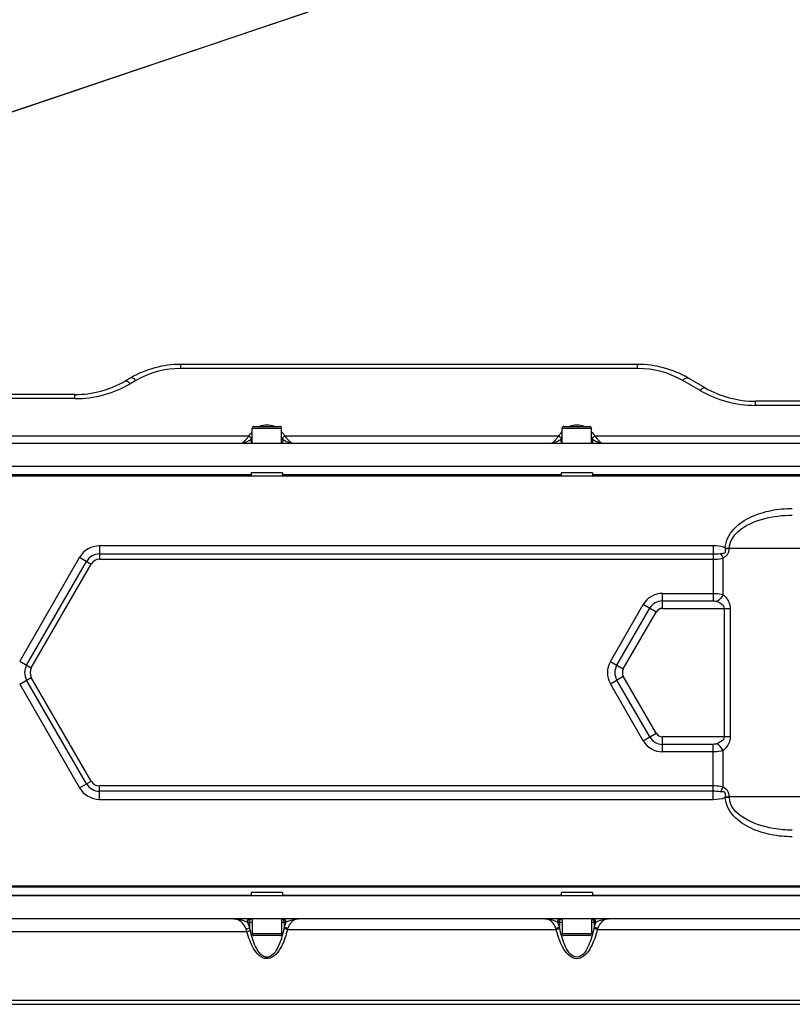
# Model space of a CAD drawing. Header units: millimetres. Extents: x 0 to 5945, y 0 to 4205.
# Tile 46 of 76: x 3588 to 3818, y 791 to 1084. Entities that reach past the tile are written whole.
import ezdxf

# ---------------------------------------------------------------- set-up
doc = ezdxf.new("R2010")
doc.units = ezdxf.units.MM
doc.header["$LTSCALE"] = 326.975
doc.layers.get('0').update_dxf_attribs({"linetype": 'CONTINUOUS'})
for name, color, linetype in [('204101000019_DXF_DIMENSION', 7, 'CONTINUOUS'), ('304102000041DXF_CONTINUOUS_LINE', 7, 'CONTINUOUS'), ('304102000042DXF_CONTINUOUS_LINE', 7, 'CONTINUOUS'), ('304102000044DXF_CONTINUOUS_LINE', 7, 'CONTINUOUS'), ('304106000033DXF_CONTINUOUS_LINE', 7, 'CONTINUOUS'), ('501023000065DXF_CONTINUOUS_LINE', 7, 'CONTINUOUS')]:
    doc.layers.add(name, color=color, linetype=linetype)
doc.styles.get("Standard").update_dxf_attribs({"font": 'txt', "width": 0.7})
doc.dimstyles.new('DIMSTYLE_7', dxfattribs={"dimtxt": 17.5, "dimasz": 15, "dimexe": 1.5, "dimexo": 0, "dimtad": 1, "dimdec": 0, "dimdsep": 46, "dimtxsty": 'Standard', "dimblk": '_FILLED', "dimblk1": '_FILLED', "dimblk2": '_FILLED', "dimcen": 0.09, "dimclrt": 5, "dimazin": 2, "dimtfac": 1, "dimtdec": 0, "dimtofl": 0, "dimtmove": 0, "dimatfit": 3, "dimldrblk": '_FILLED', "dimfxl": 1, "dimtolj": 1, "dimarcsym": 0})

# ---------------------------------------------------------------- blocks, each defined once
blk = doc.blocks.new('_FILLED')
at = {"color": 0, "linetype": 'ByBlock'}
blk.add_solid([(0, 0), (-1, 0.117), (-1, -0.117)], dxfattribs=at)
blk = doc.blocks.new('*D24')
at = {"layer": '204101000019_DXF_DIMENSION', "color": 2, "linetype": 'Continuous', "transparency": 16777216}
for p, q in [((3090.57, 889.52), (4581.62, 1393.82)), ((4455.29, 1351.1), (3090.57, 889.52)), ((4455.29, 1351.1), (4455.29, 1351.1))]:
    blk.add_line(p, q, dxfattribs=at)
at = {"layer": '204101000019_DXF_DIMENSION', "color": 2, "linetype": 'Continuous', "transparency": 16777216, "xscale": 15, "yscale": 15, "zscale": 15, "rotation": 198.6864967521}
blk.add_blockref('_FILLED', (4455.29, 1351.1), dxfattribs=at)

msp = doc.modelspace()

# ---------------------------------------------------------------- linework, layer by layer
at = {"layer": '304102000041DXF_CONTINUOUS_LINE', "color": 7, "linetype": 'Continuous'}
for p, q in [((3656.881, 948.52), (3573.762, 948.52)), ((3749.381, 948.52), (3666.262, 948.52)), ((3841.881, 948.52), (3758.762, 948.52)), ((3996.571, 825.52), (3514.571, 825.52))]:
    msp.add_line(p, q, dxfattribs=at)
at = {"layer": '304102000041DXF_CONTINUOUS_LINE', "color": 9, "linetype": 'Continuous'}
for p, q in [((3794.738, 927.349), (3611.588, 927.349)), ((3611.588, 927.349), (3611.588, 923.349)), ((3794.738, 927.349), (3794.738, 910.928)), ((3798.407, 926.727), (3799.608, 926.692)), ((3798.432, 926.588), (3798.407, 926.727)), ((3799.6, 926.52), (3799.608, 926.692)), ((3850.071, 926.52), (3799.6, 926.52)), ((3605.674, 923.934), (3587.777, 892.934)), ((3605.674, 923.934), (3609.139, 921.934)), ((3611.588, 924.949), (3794.738, 924.949)), ((3611.588, 923.349), (3794.738, 923.349)), ((3797.739, 912.771), (3797.738, 923.719)), ((3589.855, 891.734), (3607.753, 922.734)), ((3591.241, 890.934), (3609.139, 921.934)), ((3779.66, 913.164), (3794.738, 913.164)), ((3779.66, 908.692), (3779.66, 913.164)), ((3764.091, 892.842), (3773.906, 909.842)), ((3766.028, 891.724), (3775.843, 908.724)), ((3777.779, 907.606), (3773.906, 909.842)), ((3779.66, 910.928), (3794.738, 910.928)), ((3779.66, 908.692), (3799.871, 908.692)), ((3798.071, 908.692), (3798.071, 870.349)), ((3799.871, 908.692), (3799.871, 870.349)), ((3767.964, 890.606), (3777.779, 907.606)), ((3587.777, 892.934), (3591.241, 890.934)), ((3764.091, 892.842), (3767.964, 890.606)), ((3587.777, 886.106), (3591.241, 888.106)), ((3609.139, 857.106), (3591.241, 888.106)), ((3764.091, 886.198), (3767.964, 888.434)), ((3777.779, 871.434), (3767.964, 888.434)), ((3587.777, 886.106), (3605.674, 855.106)), ((3607.753, 856.306), (3589.855, 887.306)), ((3773.906, 869.198), (3764.091, 886.198)), ((3775.843, 870.316), (3766.028, 887.316)), ((3773.906, 869.198), (3777.779, 871.434)), ((3799.871, 870.349), (3779.66, 870.349)), ((3779.66, 865.876), (3779.66, 870.349)), ((3794.738, 868.112), (3779.66, 868.112)), ((3794.738, 851.692), (3794.738, 868.112)), ((3794.738, 865.876), (3779.66, 865.876)), ((3797.738, 855.321), (3797.739, 866.27)), ((3605.674, 855.106), (3609.139, 857.106)), ((3794.738, 855.692), (3611.588, 855.692)), ((3611.588, 851.692), (3611.588, 855.692)), ((3794.738, 854.092), (3611.588, 854.092)), ((3798.407, 852.313), (3798.432, 852.452)), ((3798.407, 852.313), (3799.608, 852.348)), ((3799.6, 852.52), (3850.071, 852.52)), ((3799.608, 852.348), (3799.6, 852.52)), ((3611.588, 851.692), (3794.738, 851.692))]:
    msp.add_line(p, q, dxfattribs=at)
for centre, radius, start, end in [((3611.588, 920.52), 6.828, 90, 150), ((3611.588, 920.52), 4.428, 90, 150), ((3611.588, 920.52), 2.828, 90, 150), ((3779.66, 906.52), 6.644, 90, 150), ((3779.66, 906.52), 4.408, 90, 150), ((3779.66, 906.52), 2.172, 90, 150), ((3593.69, 889.52), 4.428, 150, 210), ((3593.69, 889.52), 2.828, 150, 210), ((3769.845, 889.52), 6.644, 150, 210), ((3769.845, 889.52), 4.408, 150, 210), ((3769.845, 889.52), 2.172, 150, 210), ((3779.66, 872.52), 4.408, 210, 270), ((3779.66, 872.52), 2.172, 210, 270), ((3779.66, 872.52), 6.644, 210, 270), ((3611.588, 858.52), 4.428, 210, 270), ((3611.588, 858.52), 2.828, 210, 270), ((3611.588, 858.52), 6.828, 210, 270)]:
    msp.add_arc(centre, radius, start, end, dxfattribs=at)
for points, knots in [([(3798.407, 926.727), (3798.464, 928.793), (3800.615, 932.859), (3806.008, 936.238), (3812.077, 938.131), (3816.299, 938.52), (3818.405, 938.52)], [0, 0, 0, 0, 0.2468332, 0.4973185, 0.7485573, 1, 1, 1, 1]), ([(3799.608, 926.692), (3799.638, 927.644), (3800.253, 929.548), (3803.455, 933.156), (3809.858, 935.85), (3815.545, 936.52), (3818.404, 936.52)], [0, 0, 0, 0, 0.1251015, 0.2506175, 0.6244265, 1, 1, 1, 1]), ([(3796.86, 925.069), (3797.088, 925.1), (3797.518, 925.162), (3798.591, 925.087), (3798.516, 926.137), (3798.432, 926.588)], [0, 0, 0, 0, 0.2512418, 0.4992827, 1, 1, 1, 1]), ([(3797.738, 923.719), (3798.221, 923.99), (3799.283, 924.641), (3799.571, 925.899), (3799.6, 926.52)], [0, 0, 0, 0, 0.4710819, 1, 1, 1, 1]), ([(3794.738, 923.349), (3795.008, 923.349), (3796.014, 923.377), (3797.037, 923.482), (3797.738, 923.719)], [0, 0, 0, 0, 0.2669952, 1, 1, 1, 1]), ([(3794.738, 913.164), (3795.008, 913.164), (3796.016, 913.133), (3797.034, 913), (3797.739, 912.771)], [0, 0, 0, 0, 0.2667726, 1, 1, 1, 1]), ([(3797.739, 912.771), (3798.027, 912.537), (3799.165, 911.476), (3799.874, 909.88), (3799.871, 908.692)], [0, 0, 0, 0, 0.2382086, 1, 1, 1, 1]), ([(3795.938, 910.731), (3796.643, 910.446), (3797.656, 909.966), (3798.072, 908.955), (3798.071, 908.692)], [0, 0, 0, 0, 0.7427641, 1, 1, 1, 1]), ([(3798.071, 870.349), (3798.072, 870.085), (3797.656, 869.074), (3796.643, 868.594), (3795.938, 868.309)], [0, 0, 0, 0, 0.2572374, 1, 1, 1, 1]), ([(3799.871, 870.349), (3799.872, 869.929), (3799.651, 868.357), (3798.631, 866.992), (3797.739, 866.27)], [0, 0, 0, 0, 0.2676901, 1, 1, 1, 1]), ([(3797.739, 866.269), (3797.519, 866.198), (3796.537, 865.95), (3795.518, 865.876), (3794.738, 865.876)], [0, 0, 0, 0, 0.2281665, 1, 1, 1, 1]), ([(3797.738, 855.321), (3797.52, 855.395), (3796.536, 855.635), (3795.518, 855.692), (3794.738, 855.692)], [0, 0, 0, 0, 0.2280927, 1, 1, 1, 1]), ([(3799.6, 852.52), (3799.571, 853.141), (3799.282, 854.398), (3798.221, 855.05), (3797.738, 855.321)], [0, 0, 0, 0, 0.5287686, 1, 1, 1, 1]), ([(3798.432, 852.452), (3798.516, 852.901), (3798.578, 853.93), (3797.518, 853.888), (3797.089, 853.94), (3796.86, 853.971)], [0, 0, 0, 0, 0.5006189, 0.746215, 1, 1, 1, 1]), ([(3818.405, 840.52), (3816.299, 840.52), (3812.077, 840.909), (3806.008, 842.802), (3800.615, 846.181), (3798.464, 850.248), (3798.407, 852.314)], [0, 0, 0, 0, 0.2514413, 0.5026785, 0.7531612, 1, 1, 1, 1]), ([(3818.404, 842.52), (3816.495, 842.52), (3809.66, 842.944), (3799.777, 846.988), (3799.608, 852.348)], [0, 0, 0, 0, 0.2625451, 1, 1, 1, 1])]:
    msp.add_open_spline(points, degree=3, knots=knots, dxfattribs=at)
for points in [[(3798.407, 926.727), (3797.29, 927.265), (3795.979, 927.349), (3794.738, 927.349)], [(3798.432, 926.588), (3798.822, 926.57), (3799.211, 926.548), (3799.6, 926.52)], [(3794.738, 924.949), (3795.446, 924.948), (3796.158, 924.971), (3796.86, 925.069)], [(3796.86, 925.069), (3797.254, 924.705), (3797.557, 924.224), (3797.738, 923.719)], [(3797.738, 912.771), (3797.321, 911.966), (3796.693, 911.233), (3795.938, 910.731)], [(3794.738, 910.928), (3795.143, 910.928), (3795.562, 910.883), (3795.938, 910.731)], [(3795.938, 868.309), (3795.562, 868.157), (3795.143, 868.112), (3794.738, 868.112)], [(3797.738, 866.269), (3797.321, 867.075), (3796.693, 867.807), (3795.938, 868.309)], [(3796.86, 853.971), (3797.254, 854.336), (3797.556, 854.816), (3797.738, 855.321)], [(3796.86, 853.971), (3796.158, 854.069), (3795.446, 854.092), (3794.738, 854.092)], [(3794.738, 851.692), (3795.979, 851.692), (3797.29, 851.775), (3798.407, 852.314)], [(3798.432, 852.452), (3798.822, 852.47), (3799.211, 852.492), (3799.6, 852.52)]]:
    msp.add_open_spline(points, degree=3, dxfattribs=at)
at = {"layer": '304102000042DXF_CONTINUOUS_LINE', "color": 7, "linetype": 'Continuous'}
for p, q in [((3656.881, 823.02), (3573.762, 823.02)), ((3749.381, 823.02), (3666.262, 823.02)), ((3841.881, 823.02), (3758.762, 823.02)), ((3993.57, 816.02), (3514.573, 816.02)), ((3531.868, 790.52), (3976.275, 790.52))]:
    msp.add_line(p, q, dxfattribs=at)
at = {"layer": '304102000042DXF_CONTINUOUS_LINE', "color": 9, "linetype": 'Continuous'}
for p, q in [((3655.744, 815.02), (3657.211, 815.02)), ((3656.375, 815.02), (3656.375, 813.553)), ((3665.931, 815.02), (3666.768, 815.02)), ((3666.768, 815.02), (3667.261, 815.02)), ((3666.768, 815.02), (3666.768, 813.697)), ((3748.381, 815.02), (3748.875, 815.02)), ((3748.875, 815.02), (3749.711, 815.02)), ((3748.875, 815.02), (3748.875, 813.697)), ((3758.431, 815.02), (3759.268, 815.02)), ((3759.268, 815.02), (3759.761, 815.02)), ((3759.268, 815.02), (3759.268, 813.697)), ((3575.04, 812.214), (3655.603, 812.214)), ((3667.7, 812.848), (3747.942, 812.848)), ((3760.2, 812.848), (3840.442, 812.848)), ((3569.072, 791.789), (3939.071, 791.789))]:
    msp.add_line(p, q, dxfattribs=at)
for centre, radius, start, end in [((3681.782, 810.234), 15.409, 167.01403, 168.57187), ((3676.336, 810.251), 9.017, 161.05403, 163.25832), ((3739.301, 810.249), 9.024, 16.74242, 18.94523), ((3733.939, 810.251), 15.328, 11.42404, 12.99006), ((3774.282, 810.234), 15.409, 167.01403, 168.57187), ((3768.836, 810.251), 9.017, 161.05403, 163.25832)]:
    msp.add_arc(centre, radius, start, end, dxfattribs=at)
for points, knots in [([(3651.714, 816.02), (3652.078, 816.021), (3653.466, 815.927), (3654.849, 815.527), (3655.744, 815.02)], [0, 0, 0, 0, 0.2613862, 1, 1, 1, 1]), ([(3655.336, 812.964), (3654.998, 813.832), (3654.096, 815.32), (3652.435, 816.02), (3651.714, 816.02)], [0, 0, 0, 0, 0.5636965, 1, 1, 1, 1]), ([(3655.744, 815.02), (3655.744, 815.271), (3655.898, 815.772), (3656.384, 816.02), (3656.61, 816.02)], [0, 0, 0, 0, 0.5253263, 1, 1, 1, 1]), ([(3667.261, 815.02), (3667.261, 815.271), (3667.107, 815.772), (3666.622, 816.02), (3666.395, 816.02)], [0, 0, 0, 0, 0.5253309, 1, 1, 1, 1]), ([(3667.261, 815.02), (3667.52, 815.173), (3668.705, 815.734), (3670.027, 816.02), (3671.036, 816.02)], [0, 0, 0, 0, 0.2296613, 1, 1, 1, 1]), ([(3671.036, 816.02), (3670.381, 816.02), (3668.868, 815.369), (3668.082, 813.983), (3667.807, 813.179)], [0, 0, 0, 0, 0.4350994, 1, 1, 1, 1]), ([(3744.607, 816.02), (3744.949, 816.02), (3746.255, 815.925), (3747.548, 815.514), (3748.381, 815.02)], [0, 0, 0, 0, 0.2606394, 1, 1, 1, 1]), ([(3747.836, 813.179), (3747.561, 813.983), (3746.775, 815.369), (3745.262, 816.02), (3744.607, 816.02)], [0, 0, 0, 0, 0.564896, 1, 1, 1, 1]), ([(3748.381, 815.02), (3748.381, 815.271), (3748.536, 815.772), (3749.021, 816.02), (3749.247, 816.02)], [0, 0, 0, 0, 0.5253274, 1, 1, 1, 1]), ([(3759.761, 815.02), (3759.761, 815.271), (3759.607, 815.772), (3759.122, 816.02), (3758.895, 816.02)], [0, 0, 0, 0, 0.5253309, 1, 1, 1, 1]), ([(3759.761, 815.02), (3760.02, 815.173), (3761.205, 815.734), (3762.527, 816.02), (3763.536, 816.02)], [0, 0, 0, 0, 0.2296613, 1, 1, 1, 1]), ([(3763.536, 816.02), (3762.881, 816.02), (3761.368, 815.369), (3760.582, 813.983), (3760.307, 813.179)], [0, 0, 0, 0, 0.4350994, 1, 1, 1, 1]), ([(3655.336, 812.964), (3655.444, 812.99), (3655.824, 813.113), (3656.199, 813.323), (3656.375, 813.552)], [0, 0, 0, 0, 0.2779185, 1, 1, 1, 1]), ([(3667.7, 812.848), (3667.278, 811.103), (3666.289, 807.85), (3663.327, 803.877), (3660.469, 804.235), (3658.892, 805.274), (3657.507, 807.149), (3656.375, 809.622), (3655.833, 811.346), (3655.603, 812.214)], [0, 0, 0, 0, 0.2480705, 0.4948862, 0.5603423, 0.6249656, 0.7511549, 0.8759255, 1, 1, 1, 1]), ([(3655.603, 812.214), (3655.702, 812.237), (3656.051, 812.335), (3656.398, 812.484), (3656.598, 812.653)], [0, 0, 0, 0, 0.2801627, 1, 1, 1, 1]), ([(3666.679, 813.287), (3666.342, 811.616), (3665.654, 809.094), (3664.147, 806.092), (3662.395, 804.382), (3660.547, 804.707), (3659.541, 805.587), (3658.772, 806.637), (3657.961, 808.155), (3657.212, 810.165), (3656.782, 811.82), (3656.598, 812.653)], [0, 0, 0, 0, 0.2482579, 0.3732536, 0.498187, 0.562191, 0.6257373, 0.6886885, 0.7512752, 0.8758074, 1, 1, 1, 1]), ([(3667.7, 812.848), (3667.597, 812.87), (3667.239, 812.965), (3666.879, 813.111), (3666.679, 813.287)], [0, 0, 0, 0, 0.2836283, 1, 1, 1, 1]), ([(3667.807, 813.179), (3667.7, 813.203), (3667.328, 813.311), (3666.955, 813.489), (3666.768, 813.697)], [0, 0, 0, 0, 0.2819455, 1, 1, 1, 1]), ([(3747.836, 813.179), (3747.943, 813.203), (3748.315, 813.311), (3748.688, 813.489), (3748.875, 813.697)], [0, 0, 0, 0, 0.281969, 1, 1, 1, 1]), ([(3747.942, 812.848), (3748.046, 812.87), (3748.404, 812.965), (3748.764, 813.111), (3748.964, 813.287)], [0, 0, 0, 0, 0.2836271, 1, 1, 1, 1]), ([(3760.2, 812.848), (3759.983, 811.949), (3759.472, 810.164), (3758.36, 807.584), (3756.848, 805.217), (3754.071, 803.596), (3751.295, 805.217), (3749.783, 807.584), (3748.671, 810.164), (3748.16, 811.949), (3747.942, 812.848)], [0, 0, 0, 0, 0.1235788, 0.2477748, 0.3732394, 0.5000023, 0.6267621, 0.7522261, 0.8764216, 1, 1, 1, 1]), ([(3759.179, 813.287), (3759.005, 812.425), (3758.602, 810.712), (3757.706, 808.196), (3756.566, 805.875), (3754.072, 803.931), (3751.576, 805.875), (3750.437, 808.196), (3749.54, 810.712), (3749.138, 812.425), (3748.964, 813.287)], [0, 0, 0, 0, 0.1246918, 0.249685, 0.3752828, 0.4999925, 0.6247186, 0.7503158, 0.8753085, 1, 1, 1, 1]), ([(3760.2, 812.848), (3760.097, 812.87), (3759.739, 812.965), (3759.379, 813.111), (3759.179, 813.287)], [0, 0, 0, 0, 0.2836283, 1, 1, 1, 1]), ([(3760.307, 813.179), (3760.2, 813.203), (3759.828, 813.311), (3759.455, 813.489), (3759.268, 813.697)], [0, 0, 0, 0, 0.2819455, 1, 1, 1, 1])]:
    msp.add_open_spline(points, degree=3, knots=knots, dxfattribs=at)
for points in [[(3656.375, 813.553), (3656.21, 814.06), (3656.003, 814.555), (3655.744, 815.02)], [(3656.375, 815.02), (3656.375, 815.376), (3656.589, 815.791), (3656.91, 815.944)], [(3666.768, 815.02), (3666.768, 815.376), (3666.554, 815.791), (3666.233, 815.944)], [(3667.261, 815.02), (3667.055, 814.597), (3666.893, 814.151), (3666.768, 813.697)], [(3748.875, 813.697), (3748.75, 814.151), (3748.588, 814.597), (3748.381, 815.02)], [(3748.875, 815.02), (3748.875, 815.376), (3749.089, 815.791), (3749.41, 815.944)], [(3759.268, 815.02), (3759.268, 815.376), (3759.054, 815.791), (3758.733, 815.944)], [(3759.761, 815.02), (3759.555, 814.597), (3759.393, 814.151), (3759.268, 813.697)], [(3655.603, 812.214), (3655.523, 812.467), (3655.432, 812.717), (3655.336, 812.964)], [(3656.598, 812.653), (3656.531, 812.955), (3656.456, 813.255), (3656.375, 813.554)]]:
    msp.add_open_spline(points, degree=3, dxfattribs=at)
at = {"layer": '304102000044DXF_CONTINUOUS_LINE', "color": 7, "linetype": 'Continuous'}
for p, q in [((3772.239, 981.52), (3635.904, 981.52)), ((3620.904, 977.501), (3619.239, 976.54)), ((3792.367, 974.54), (3787.239, 977.501)), ((3604.239, 972.52), (3534.233, 972.52)), ((3975.372, 970.52), (3807.368, 970.52)), ((3514.573, 958.02), (3993.57, 958.02)), ((3993.57, 951.02), (3514.573, 951.02))]:
    msp.add_line(p, q, dxfattribs=at)
at = {"layer": '304102000044DXF_CONTINUOUS_LINE', "color": 9, "linetype": 'Continuous'}
for p, q in [((3635.904, 980.29), (3635.904, 981.52)), ((3772.239, 980.29), (3635.904, 980.29)), ((3772.239, 980.29), (3772.239, 981.52)), ((3622.404, 976.673), (3620.739, 975.711)), ((3790.868, 973.711), (3785.739, 976.673)), ((3604.239, 971.29), (3569.073, 971.29)), ((3604.239, 971.29), (3604.239, 972.52)), ((3807.368, 969.29), (3807.368, 970.52)), ((3939.07, 969.29), (3807.368, 969.29)), ((3656.169, 960.07), (3574.474, 960.07)), ((3657.211, 958.933), (3656.715, 958.933)), ((3666.427, 958.933), (3665.931, 958.933)), ((3748.669, 960.07), (3666.974, 960.07)), ((3749.711, 958.933), (3749.216, 958.933)), ((3758.927, 958.933), (3758.431, 958.933)), ((3841.169, 960.07), (3759.474, 960.07))]:
    msp.add_line(p, q, dxfattribs=at)
at = {"layer": '304102000044DXF_CONTINUOUS_LINE', "color": 7, "linetype": 'Continuous'}
for centre, start, end in [((3635.904, 951.52), 90, 120), ((3772.239, 951.52), 60, 90), ((3604.239, 1002.52), 270, 300.00178), ((3807.368, 1000.52), 239.99822, 270)]:
    msp.add_arc(centre, 30, start, end, dxfattribs=at)
at = {"layer": '304102000044DXF_CONTINUOUS_LINE', "color": 9, "linetype": 'Continuous'}
for centre, radius, start, end in [((3635.904, 953.291), 27, 89.99974, 120.00026), ((3772.239, 953.29), 27.001, 60.00039, 89.99961), ((3604.238, 1004.291), 33.001, 270.00057, 299.99943), ((3807.368, 1002.29), 32.999, 239.99972, 270.00028), ((3645.219, 965.542), 13.261, 330.1058, 332.73157), ((3665.551, 955.073), 9.608, 150.52836, 152.78517), ((3657.653, 955.103), 9.54, 27.21942, 29.6122), ((3677.928, 965.544), 13.265, 207.26692, 209.89188), ((3737.769, 965.51), 13.202, 330.1212, 332.7575), ((3758.051, 955.073), 9.608, 150.52836, 152.78517), ((3750.153, 955.103), 9.54, 27.21942, 29.6122), ((3770.358, 965.501), 13.184, 207.23941, 209.87929)]:
    msp.add_arc(centre, radius, start, end, dxfattribs=at)
for points, knots in [([(3620.739, 975.711), (3620.487, 975.995), (3620.103, 976.413), (3619.424, 976.647), (3619.239, 976.539)], [0, 0, 0, 0, 0.6391648, 1, 1, 1, 1]), ([(3622.404, 976.673), (3622.152, 976.957), (3621.769, 977.375), (3621.09, 977.608), (3620.904, 977.501)], [0, 0, 0, 0, 0.6391645, 1, 1, 1, 1]), ([(3785.739, 976.673), (3785.99, 976.957), (3786.374, 977.375), (3787.053, 977.608), (3787.239, 977.501)], [0, 0, 0, 0, 0.639164, 1, 1, 1, 1]), ([(3790.868, 973.711), (3791.12, 973.995), (3791.504, 974.413), (3792.183, 974.647), (3792.368, 974.539)], [0, 0, 0, 0, 0.6391645, 1, 1, 1, 1]), ([(3654.095, 958.02), (3654.196, 958.02), (3654.443, 958.29), (3654.91, 958.651), (3655.523, 959.299), (3655.953, 959.789), (3656.169, 960.07)], [0, 0, 0, 0, 0.1029654, 0.3282375, 0.6372865, 1, 1, 1, 1]), ([(3656.715, 958.933), (3656.237, 958.699), (3655.396, 958.328), (3654.491, 958.02), (3654.095, 958.02)], [0, 0, 0, 0, 0.573294, 1, 1, 1, 1]), ([(3669.048, 958.02), (3668.652, 958.02), (3667.747, 958.328), (3666.905, 958.699), (3666.427, 958.933)], [0, 0, 0, 0, 0.4266843, 1, 1, 1, 1]), ([(3666.974, 960.07), (3667.19, 959.789), (3667.62, 959.299), (3668.234, 958.651), (3668.7, 958.29), (3668.947, 958.02), (3669.048, 958.02)], [0, 0, 0, 0, 0.3628189, 0.6719182, 0.8971488, 1, 1, 1, 1]), ([(3746.595, 958.02), (3746.696, 958.02), (3746.942, 958.29), (3747.409, 958.651), (3748.023, 959.299), (3748.453, 959.789), (3748.669, 960.07)], [0, 0, 0, 0, 0.1028437, 0.3279994, 0.637057, 1, 1, 1, 1]), ([(3749.216, 958.934), (3748.738, 958.698), (3747.896, 958.329), (3746.991, 958.02), (3746.595, 958.02)], [0, 0, 0, 0, 0.5732541, 1, 1, 1, 1]), ([(3761.548, 958.02), (3761.151, 958.02), (3760.247, 958.329), (3759.405, 958.699), (3758.927, 958.934)], [0, 0, 0, 0, 0.4267502, 1, 1, 1, 1]), ([(3759.474, 960.07), (3759.69, 959.789), (3760.12, 959.299), (3760.734, 958.651), (3761.201, 958.29), (3761.448, 958.02), (3761.548, 958.02)], [0, 0, 0, 0, 0.3630544, 0.6721684, 0.8972827, 1, 1, 1, 1])]:
    msp.add_open_spline(points, degree=3, knots=knots, dxfattribs=at)
for points in [[(3656.169, 960.07), (3656.471, 960.557), (3656.818, 961.02), (3657.209, 961.439)], [(3659.445, 963.052), (3660.752, 963.616), (3662.41, 963.613), (3663.716, 963.044)], [(3665.957, 961.414), (3666.338, 961.001), (3666.678, 960.547), (3666.974, 960.07)], [(3748.669, 960.07), (3748.971, 960.557), (3749.318, 961.02), (3749.709, 961.439)], [(3751.945, 963.052), (3753.252, 963.616), (3754.91, 963.613), (3756.216, 963.044)], [(3758.457, 961.414), (3758.838, 961.002), (3759.178, 960.547), (3759.474, 960.07)], [(3656.169, 960.07), (3656.488, 959.941), (3656.789, 959.733), (3657.006, 959.467)], [(3656.715, 958.933), (3656.737, 958.599), (3656.923, 958.203), (3657.231, 958.07)], [(3666.427, 958.933), (3666.406, 958.599), (3666.22, 958.203), (3665.912, 958.07)], [(3666.974, 960.07), (3666.655, 959.941), (3666.354, 959.733), (3666.137, 959.467)], [(3748.669, 960.07), (3748.988, 959.941), (3749.289, 959.733), (3749.506, 959.467)], [(3749.215, 958.933), (3749.237, 958.599), (3749.423, 958.203), (3749.731, 958.07)], [(3758.927, 958.933), (3758.906, 958.599), (3758.72, 958.203), (3758.412, 958.07)], [(3759.474, 960.07), (3759.155, 959.941), (3758.854, 959.733), (3758.636, 959.467)]]:
    msp.add_open_spline(points, degree=3, dxfattribs=at)
at = {"layer": '304106000033DXF_CONTINUOUS_LINE', "color": 7, "linetype": 'Continuous'}
for p, q in [((3514.573, 951.12), (3993.57, 951.12)), ((3995.571, 948.12), (3516.897, 948.12)), ((3666.262, 949.12), (3656.881, 949.12)), ((3656.881, 949.12), (3656.881, 948.12)), ((3666.262, 949.12), (3666.262, 948.12)), ((3758.762, 949.12), (3749.381, 949.12)), ((3749.381, 949.12), (3749.381, 948.12)), ((3758.762, 949.12), (3758.762, 948.12)), ((3514.573, 825.92), (3991.571, 825.92)), ((3995.571, 822.92), (3512.571, 822.92)), ((3666.262, 823.92), (3656.881, 823.92)), ((3656.881, 823.92), (3656.881, 822.92)), ((3666.262, 823.92), (3666.262, 822.92)), ((3758.762, 823.92), (3749.381, 823.92)), ((3749.381, 823.92), (3749.381, 822.92)), ((3758.762, 823.92), (3758.762, 822.92))]:
    msp.add_line(p, q, dxfattribs=at)
at = {"layer": '501023000065DXF_CONTINUOUS_LINE', "color": 9, "linetype": 'Continuous'}
for p, q in [((3657.211, 962.52), (3665.931, 962.52)), ((3749.711, 962.52), (3758.431, 962.52)), ((3665.931, 811.52), (3657.211, 811.52)), ((3758.431, 811.52), (3749.711, 811.52))]:
    msp.add_line(p, q, dxfattribs=at)
at = {"layer": '501023000065DXF_CONTINUOUS_LINE', "color": 7, "linetype": 'Continuous'}
for p, q in [((3657.211, 958.02), (3657.211, 962.52)), ((3657.711, 963.02), (3665.431, 963.02)), ((3665.931, 958.02), (3665.931, 962.52)), ((3749.711, 958.02), (3749.711, 962.52)), ((3750.211, 963.02), (3757.931, 963.02)), ((3758.431, 958.02), (3758.431, 962.52)), ((3657.211, 816.02), (3657.211, 811.52)), ((3665.931, 816.02), (3665.931, 811.52)), ((3749.711, 816.02), (3749.711, 811.52)), ((3758.431, 816.02), (3758.431, 811.52)), ((3665.431, 811.02), (3657.711, 811.02)), ((3757.931, 811.02), (3750.211, 811.02))]:
    msp.add_line(p, q, dxfattribs=at)
for centre, start, end in [((3657.711, 962.52), 89.99999, 180), ((3665.431, 962.52), 0, 90.00001), ((3750.211, 962.52), 89.99999, 180), ((3757.931, 962.52), 0, 90.00001), ((3657.711, 811.52), 180, 270.00001), ((3665.431, 811.52), 269.99999, 360), ((3750.211, 811.52), 180, 270.00001), ((3757.931, 811.52), 269.99999, 360)]:
    msp.add_arc(centre, 0.5, start, end, dxfattribs=at)

# ---------------------------------------------------------------- dimensions: what is measured, and where the dimension line sits
at = {"layer": '204101000019_DXF_DIMENSION', "color": 2, "linetype": 'Continuous'}
dim = msp.add_radius_dim(center=(3090.571, 889.52), mpoint=(4455.293, 1351.095), text='R<>', dimstyle='DIMSTYLE_7', override={"dimpost": '<>'}, dxfattribs=at)
dim.commit()
dim.dimension.update_dxf_attribs({"geometry": '*D24', "text_midpoint": (4522.197, 1378.342), "dimtype": 164})

doc.saveas('drawing.dxf')
